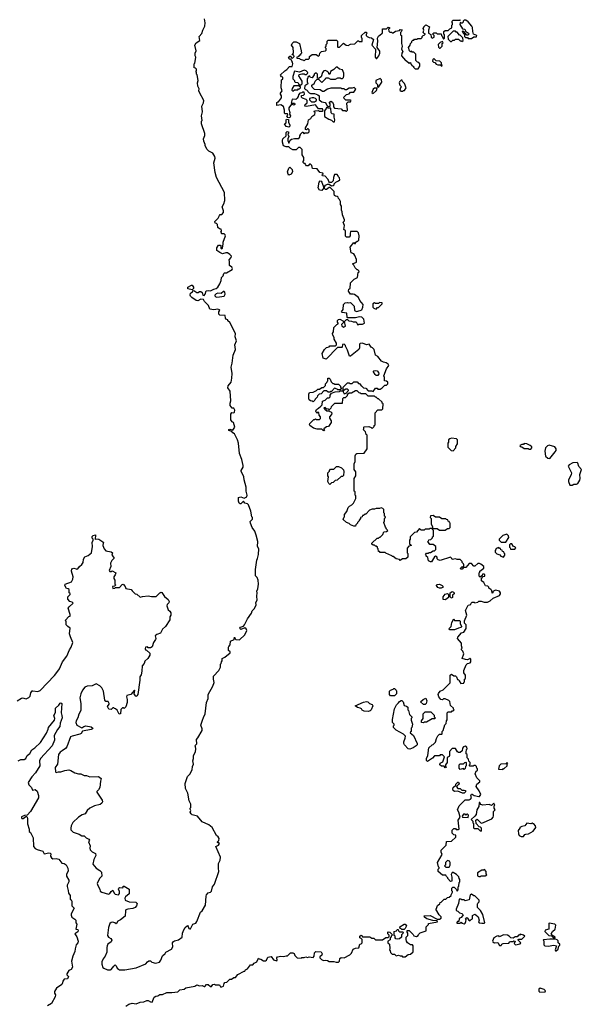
# Model space of a CAD drawing. Extents: x 2348354 to 2479840, y 460476 to 613653.
# Tile 48 of 256: x 2413020 to 2420038, y 492076 to 504374. Entities that reach past the tile are written whole.
import ezdxf

# ---------------------------------------------------------------- set-up
doc = ezdxf.new("R2010")
doc.units = 0

msp = doc.modelspace()

# ---------------------------------------------------------------- linework, layer by layer
at = {"layer": '0CON05XD'}
for points in [[(2415562, 501575), (2415563, 501595), (2415590, 501675), (2415587, 501687), (2415575, 501700), (2415545, 501700), (2415540, 501705), (2415540, 501715), (2415530, 501725), (2415540, 501735), (2415538, 501758), (2415515, 501760), (2415495, 501780), (2415490, 501815), (2415478, 501828), (2415462, 501832), (2415460, 501855), (2415500, 501895), (2415515, 501930), (2415525, 501940), (2415547, 501943), (2415566, 501964), (2415567, 501985), (2415552, 502035), (2415572, 502075), (2415582, 502115), (2415578, 502215), (2415479, 502405), (2415464, 502465), (2415447, 502587), (2415463, 502645), (2415460, 502665), (2415435, 502707), (2415385, 502733), (2415362, 502755), (2415338, 502798), (2415338, 502815), (2415320, 502855), (2415318, 502885), (2415332, 502928), (2415332, 502952), (2415290, 503075), (2415290, 503105), (2415298, 503115), (2415292, 503175), (2415303, 503225), (2415297, 503295), (2415316, 503334), (2415320, 503365), (2415266, 503466), (2415260, 503485), (2415262, 503512), (2415244, 503544), (2415242, 503585), (2415252, 503615), (2415237, 503687), (2415230, 503695), (2415230, 503715), (2415220, 503725), (2415230, 503735), (2415230, 503755), (2415218, 503768), (2415200, 503775), (2415200, 503825), (2415207, 503833), (2415217, 503877), (2415222, 503905), (2415212, 503925), (2415212, 503955), (2415227, 503985), (2415210, 504055), (2415226, 504084), (2415270, 504115), (2415264, 504166), (2415295, 504200), (2415308, 504245), (2415332, 504295), (2415337, 504335), (2415328, 504385)], [(2417207, 501427), (2417195, 501450), (2417162, 501462), (2417150, 501535), (2417195, 501590), (2417205, 501580), (2417215, 501580), (2417220, 501595), (2417235, 501610), (2417245, 501610), (2417258, 501622), (2417262, 501675), (2417252, 501712), (2417235, 501730), (2417155, 501730), (2417148, 501705), (2417150, 501675), (2417135, 501660), (2417105, 501660), (2417092, 501672), (2417090, 501735), (2417072, 501755), (2417080, 501805), (2417060, 501845), (2417077, 501863), (2417080, 501875), (2417052, 501935), (2417050, 501975), (2417040, 501995), (2417040, 502045), (2417028, 502065), (2417028, 502105), (2417015, 502130), (2417002, 502142), (2416998, 502158), (2416987, 502167), (2416968, 502168), (2416955, 502180), (2416948, 502195), (2416948, 502228), (2416898, 502278), (2416885, 502280), (2416855, 502252), (2416843, 502253), (2416828, 502265), (2416828, 502285), (2416843, 502307), (2416865, 502320), (2416885, 502320), (2416915, 502300), (2416938, 502302), (2416948, 502312), (2416950, 502325), (2416970, 502345), (2417005, 502360), (2417020, 502375), (2417018, 502398), (2417002, 502412), (2417000, 502425), (2416985, 502440), (2416955, 502440), (2416942, 502405), (2416937, 502363), (2416915, 502340), (2416892, 502342), (2416882, 502352), (2416875, 502380), (2416835, 502420), (2416802, 502422), (2416800, 502435), (2416810, 502445), (2416808, 502458), (2416770, 502465), (2416735, 502510), (2416680, 502515), (2416670, 502555), (2416655, 502570), (2416642, 502568), (2416625, 502550), (2416605, 502550), (2416590, 502565), (2416588, 502578), (2416575, 502580), (2416562, 502592), (2416560, 502605), (2416570, 502615), (2416570, 502655), (2416550, 502685), (2416550, 502755), (2416525, 502780), (2416502, 502778), (2416475, 502750), (2416435, 502750), (2416405, 502766), (2416385, 502788), (2416348, 502788), (2416315, 502800), (2416302, 502845), (2416303, 502867), (2416310, 502885), (2416350, 502925), (2416350, 502965), (2416363, 502977), (2416380, 502975), (2416377, 502953), (2416370, 502945), (2416383, 502915), (2416372, 502885), (2416372, 502865), (2416385, 502830), (2416399, 502871), (2416415, 502884), (2416455, 502892), (2416508, 502892), (2416520, 502905), (2416520, 502925), (2416530, 502935), (2416530, 502945), (2416552, 502968), (2416558, 502968), (2416575, 502950), (2416585, 502960), (2416625, 502960), (2416638, 502972), (2416638, 502998), (2416625, 503010), (2416615, 503010), (2416605, 503000), (2416592, 503002), (2416590, 503025), (2416620, 503075), (2416630, 503125), (2416659, 503141), (2416670, 503165), (2416708, 503192), (2416710, 503215), (2416700, 503225), (2416702, 503238), (2416755, 503240), (2416765, 503230), (2416805, 503230), (2416810, 503235), (2416805, 503260), (2416752, 503262), (2416715, 503310), (2416605, 503288), (2416584, 503294), (2416588, 503315), (2416610, 503335), (2416610, 503365), (2416598, 503378), (2416553, 503393), (2416540, 503405), (2416542, 503428), (2416565, 503430), (2416580, 503445), (2416575, 503470), (2416555, 503470), (2416545, 503460), (2416522, 503458), (2416503, 503437), (2416500, 503415), (2416488, 503395), (2416471, 503379), (2416425, 503380), (2416413, 503333), (2416452, 503332), (2416460, 503325), (2416458, 503315), (2416445, 503308), (2416415, 503320), (2416382, 503275), (2416382, 503255), (2416397, 503215), (2416390, 503195), (2416402, 503175), (2416398, 503155), (2416385, 503148), (2416372, 503152), (2416360, 503175), (2416370, 503185), (2416368, 503198), (2416335, 503200), (2416330, 503205), (2416330, 503245), (2416315, 503290), (2416285, 503310), (2416232, 503302), (2416232, 503338), (2416245, 503350), (2416255, 503350), (2416292, 503398), (2416292, 503425), (2416280, 503445), (2416280, 503455), (2416298, 503485), (2416288, 503525), (2416290, 503625), (2416308, 503632), (2416310, 503655), (2416292, 503662), (2416282, 503672), (2416280, 503685), (2416334, 503736), (2416359, 503751), (2416392, 503788), (2416425, 503790), (2416432, 503825), (2416430, 503845), (2416420, 503855), (2416418, 503868), (2416405, 503880), (2416392, 503882), (2416380, 503895), (2416395, 503920), (2416408, 503918), (2416412, 503902), (2416425, 503890), (2416450, 503915), (2416445, 503930), (2416420, 503935), (2416437, 503953), (2416440, 503965), (2416436, 504025), (2416417, 504055), (2416423, 504075), (2416445, 504096), (2416475, 504096), (2416518, 504075), (2416538, 503985), (2416540, 503955), (2416530, 503945), (2416528, 503932), (2416515, 503930), (2416498, 503912), (2416482, 503908), (2416482, 503892), (2416515, 503890), (2416525, 503880), (2416565, 503870), (2416575, 503860), (2416595, 503880), (2416628, 503882), (2416640, 503895), (2416640, 503915), (2416675, 503940), (2416725, 503940), (2416755, 503920), (2416767, 503933), (2416772, 503958), (2416792, 503978), (2416840, 503985), (2416850, 503995), (2416850, 504015), (2416842, 504022), (2416840, 504035), (2416848, 504042), (2416850, 504065), (2416860, 504075), (2416860, 504105), (2416875, 504120), (2416978, 504118), (2416990, 504105), (2416990, 504035), (2416995, 504030), (2417018, 504032), (2417065, 504080), (2417098, 504058), (2417125, 504052), (2417155, 504070), (2417207, 504073), (2417245, 504110), (2417255, 504110), (2417265, 504100), (2417298, 504102), (2417300, 504135), (2417290, 504155), (2417290, 504175), (2417335, 504220), (2417348, 504218), (2417360, 504205), (2417350, 504195), (2417350, 504175), (2417360, 504165), (2417385, 504152), (2417417, 504147), (2417440, 504125), (2417418, 504055), (2417467, 504007), (2417462, 503905), (2417475, 503888), (2417482, 503888), (2417508, 503922), (2417522, 503955), (2417522, 503982), (2417488, 504028), (2417497, 504105), (2417492, 504145), (2417502, 504168), (2417545, 504200), (2417552, 504208), (2417555, 504260), (2417605, 504260), (2417625, 504280), (2417640, 504275), (2417640, 504265), (2417630, 504255), (2417632, 504232), (2417645, 504220), (2417665, 504220), (2417675, 504210), (2417685, 504210), (2417715, 504230), (2417765, 504240), (2417775, 504250), (2417798, 504248), (2417788, 504222), (2417780, 504215), (2417780, 504185), (2417790, 504175), (2417790, 504075), (2417800, 504045), (2417792, 504005), (2417808, 503975), (2417793, 503957), (2417790, 503925), (2417840, 503865), (2417855, 503860), (2417885, 503830), (2417898, 503838), (2417908, 503828), (2417910, 503815), (2417925, 503800), (2417940, 503795), (2417942, 503782), (2417962, 503762), (2417998, 503762), (2418018, 503795), (2418020, 503825), (2418008, 503838), (2417992, 503842), (2417970, 503865), (2417970, 503945), (2417945, 503970), (2417925, 503970), (2417915, 503980), (2417902, 503972), (2417890, 503985), (2417880, 504025), (2417900, 504055), (2417902, 504078), (2417918, 504092), (2417920, 504105), (2417932, 504118), (2417945, 504120), (2417955, 504130), (2417985, 504130), (2417995, 504140), (2418035, 504140), (2418048, 504152), (2418050, 504165), (2418062, 504178), (2418075, 504180), (2418088, 504192), (2418088, 504198), (2418072, 504202), (2418060, 504215), (2418068, 504245), (2418060, 504265), (2418070, 504275), (2418070, 504285), (2418095, 504310), (2418140, 504285), (2418130, 504245), (2418130, 504205), (2418158, 504188), (2418160, 504155), (2418172, 504142), (2418200, 504155), (2418200, 504175), (2418182, 504192), (2418182, 504198), (2418195, 504210), (2418225, 504210), (2418238, 504198), (2418288, 504198), (2418290, 504175), (2418298, 504168), (2418315, 504130), (2418330, 504145), (2418330, 504185), (2418320, 504195), (2418320, 504225), (2418335, 504240), (2418375, 504240), (2418395, 504260), (2418418, 504272), (2418420, 504305), (2418430, 504315), (2418430, 504335), (2418420, 504345), (2418422, 504358), (2418435, 504370), (2418525, 504370), (2418530, 504375)], [(2418665, 504140), (2418695, 504160), (2418728, 504162), (2418730, 504175), (2418692, 504192), (2418680, 504225), (2418678, 504275), (2418668, 504295), (2418625, 504347), (2418595, 504368), (2418575, 504370), (2418562, 504358), (2418560, 504345), (2418548, 504332), (2418535, 504330), (2418522, 504338), (2418520, 504315), (2418552, 504262), (2418578, 504258), (2418588, 504248), (2418592, 504232), (2418628, 504208), (2418630, 504195), (2418618, 504182), (2418605, 504180), (2418568, 504228), (2418555, 504230), (2418550, 504225), (2418558, 504218), (2418560, 504205), (2418578, 504188), (2418580, 504165), (2418592, 504152), (2418615, 504150), (2418625, 504140), (2418665, 504140)], [(2418545, 504100), (2418560, 504115), (2418558, 504148), (2418525, 504180), (2418515, 504180), (2418488, 504218), (2418475, 504220), (2418465, 504230), (2418435, 504230), (2418370, 504165), (2418372, 504132), (2418405, 504100), (2418415, 504100), (2418432, 504118), (2418455, 504120), (2418465, 504130), (2418505, 504130), (2418525, 504110), (2418535, 504110), (2418545, 504100)], [(2418275, 504020), (2418300, 504045), (2418300, 504075), (2418310, 504085), (2418305, 504100), (2418275, 504090), (2418250, 504065), (2418252, 504032), (2418265, 504020), (2418275, 504020)], [(2418295, 503790), (2418300, 503805), (2418290, 503815), (2418290, 503835), (2418268, 503858), (2418225, 503860), (2418195, 503890), (2418182, 503878), (2418180, 503855), (2418192, 503842), (2418208, 503838), (2418225, 503820), (2418245, 503810), (2418275, 503810), (2418295, 503790)], [(2417105, 503230), (2417118, 503245), (2417108, 503332), (2417125, 503350), (2417155, 503350), (2417160, 503365), (2417155, 503370), (2417095, 503370), (2417075, 503390), (2417070, 503405), (2417105, 503440), (2417135, 503450), (2417152, 503468), (2417195, 503470), (2417220, 503505), (2417198, 503528), (2417175, 503520), (2417135, 503520), (2417105, 503500), (2417085, 503500), (2417075, 503510), (2417045, 503510), (2417035, 503520), (2416907, 503517), (2416865, 503508), (2416822, 503478), (2416805, 503478), (2416775, 503500), (2416703, 503503), (2416675, 503530), (2416670, 503545), (2416672, 503558), (2416685, 503570), (2416698, 503572), (2416710, 503605), (2416735, 503630), (2416758, 503628), (2416795, 503590), (2416840, 503635), (2416845, 503650), (2416875, 503650), (2416905, 503630), (2416965, 503630), (2416995, 503650), (2417025, 503650), (2417035, 503640), (2417055, 503640), (2417067, 503653), (2417072, 503675), (2417072, 503705), (2417055, 503750), (2417018, 503758), (2416985, 503780), (2416975, 503780), (2416945, 503752), (2416902, 503728), (2416900, 503705), (2416885, 503690), (2416880, 503715), (2416868, 503728), (2416855, 503730), (2416845, 503740), (2416820, 503735), (2416802, 503715), (2416788, 503662), (2416755, 503640), (2416740, 503645), (2416740, 503695), (2416725, 503710), (2416700, 503695), (2416700, 503685), (2416675, 503650), (2416652, 503652), (2416645, 503670), (2416635, 503670), (2416622, 503658), (2416620, 503645), (2416610, 503635), (2416610, 503595), (2416618, 503588), (2416620, 503575), (2416582, 503548), (2416580, 503515), (2416592, 503502), (2416605, 503500), (2416635, 503460), (2416655, 503452), (2416705, 503452), (2416746, 503436), (2416762, 503422), (2416762, 503372), (2416795, 503350), (2416835, 503340), (2416850, 503325), (2416852, 503312), (2416875, 503290), (2416900, 503295), (2416900, 503325), (2416890, 503335), (2416890, 503345), (2416907, 503357), (2416928, 503345), (2416940, 503315), (2416940, 503285), (2416955, 503270), (2417035, 503260), (2417055, 503240), (2417085, 503240), (2417095, 503230), (2417105, 503230)], [(2416535, 503560), (2416550, 503575), (2416550, 503605), (2416510, 503675), (2416512, 503688), (2416545, 503700), (2416575, 503700), (2416585, 503690), (2416605, 503690), (2416618, 503702), (2416620, 503715), (2416600, 503735), (2416575, 503742), (2416515, 503718), (2416455, 503730), (2416433, 503665), (2416432, 503635), (2416452, 503615), (2416453, 503603), (2416462, 503592), (2416495, 503590), (2416512, 503562), (2416535, 503560)], [(2417505, 503530), (2417544, 503595), (2417541, 503625), (2417525, 503639), (2417470, 503615), (2417470, 503585), (2417490, 503565), (2417490, 503535), (2417505, 503530)], [(2416435, 503480), (2416455, 503498), (2416495, 503500), (2416505, 503510), (2416518, 503512), (2416530, 503525), (2416528, 503538), (2416515, 503540), (2416505, 503550), (2416445, 503550), (2416423, 503513), (2416422, 503495), (2416435, 503480)], [(2417435, 503452), (2417479, 503491), (2417488, 503518), (2417455, 503517), (2417438, 503505), (2417420, 503465), (2417435, 503452)], [(2417805, 503480), (2417815, 503490), (2417828, 503492), (2417850, 503525), (2417828, 503578), (2417802, 503602), (2417798, 503618), (2417785, 503620), (2417765, 503600), (2417760, 503585), (2417770, 503555), (2417790, 503535), (2417780, 503525), (2417770, 503495), (2417785, 503480), (2417805, 503480)], [(2416705, 503350), (2416730, 503365), (2416728, 503378), (2416715, 503390), (2416695, 503400), (2416675, 503400), (2416642, 503388), (2416642, 503372), (2416665, 503350), (2416705, 503350)], [(2416955, 503100), (2416958, 503125), (2416948, 503155), (2416950, 503195), (2416925, 503200), (2416913, 503213), (2416908, 503268), (2416875, 503270), (2416865, 503280), (2416852, 503278), (2416850, 503265), (2416830, 503235), (2416830, 503165), (2416882, 503132), (2416918, 503118), (2416935, 503100), (2416955, 503100)], [(2416385, 503032), (2416350, 503040), (2416330, 503075), (2416350, 503085), (2416350, 503125), (2416355, 503130), (2416377, 503127), (2416380, 503095), (2416397, 503055), (2416396, 503044), (2416385, 503032)], [(2416385, 502432), (2416374, 502444), (2416368, 502475), (2416382, 502518), (2416395, 502532), (2416424, 502504), (2416430, 502475), (2416414, 502446), (2416385, 502432)], [(2416795, 502239), (2416765, 502243), (2416750, 502275), (2416763, 502347), (2416775, 502360), (2416788, 502358), (2416797, 502347), (2416820, 502275), (2416795, 502239)], [(2414363, 495847), (2414345, 495790), (2414325, 495770), (2414315, 495780), (2414305, 495780), (2414282, 495758), (2414278, 495705), (2414265, 495700), (2414238, 495748), (2414218, 495768), (2414205, 495770), (2414195, 495780), (2414182, 495778), (2414165, 495760), (2414132, 495762), (2414118, 495795), (2414138, 495825), (2414138, 495835), (2414125, 495858), (2414095, 495860), (2414083, 495873), (2414066, 495986), (2414045, 496030), (2414023, 496053), (2413975, 496080), (2413925, 496052), (2413865, 496050), (2413835, 496037), (2413805, 495998), (2413784, 495955), (2413773, 495905), (2413783, 495835), (2413783, 495745), (2413760, 495700), (2413747, 495653), (2413724, 495615), (2413721, 495595), (2413734, 495564), (2413795, 495527), (2413823, 495547), (2413845, 495553), (2413915, 495540), (2413932, 495525), (2413928, 495515), (2413915, 495509), (2413805, 495488), (2413790, 495460), (2413772, 495448), (2413674, 495426), (2413654, 495416), (2413609, 495291), (2413591, 495269), (2413552, 495242), (2413525, 495227), (2413506, 495194), (2413492, 495075), (2413462, 495035), (2413468, 494978), (2413475, 494970), (2413505, 494980), (2413535, 494978), (2413584, 494996), (2413635, 495003), (2413657, 494997), (2413710, 494965), (2413755, 494953), (2413785, 494953), (2413825, 494933), (2413855, 494932), (2413897, 494917), (2414005, 494922), (2414040, 494895), (2414028, 494862), (2414020, 494785), (2414003, 494755), (2413982, 494735), (2413982, 494725), (2414052, 494625), (2414054, 494605), (2414045, 494587), (2414027, 494573), (2413955, 494553), (2413896, 494524), (2413864, 494496), (2413838, 494455), (2413799, 494441), (2413755, 494412), (2413682, 494345), (2413663, 494307), (2413660, 494275), (2413660, 494255), (2413690, 494225), (2413765, 494199), (2413795, 494180), (2413825, 494182), (2413852, 494155), (2413885, 494140), (2413891, 494125), (2413880, 494105), (2413901, 494055), (2413896, 494025), (2413901, 494005), (2413925, 493979), (2413968, 493958), (2413971, 493935), (2413948, 493885), (2413934, 493825), (2413974, 493775), (2414023, 493745), (2414042, 493725), (2414047, 493675), (2414018, 493645), (2413990, 493585), (2413995, 493560), (2414022, 493515), (2414025, 493490), (2414045, 493478), (2414129, 493451), (2414145, 493458), (2414162, 493485), (2414185, 493500), (2414200, 493465), (2414215, 493450), (2414255, 493442), (2414269, 493461), (2414266, 493485), (2414254, 493514), (2414258, 493525), (2414267, 493533), (2414305, 493530), (2414312, 493535), (2414315, 493550), (2414325, 493552), (2414390, 493515), (2414390, 493455), (2414342, 493418), (2414333, 493403), (2414337, 493377), (2414390, 493355), (2414472, 493352), (2414488, 493335), (2414480, 493305), (2414464, 493286), (2414435, 493271), (2414370, 493265), (2414348, 493255), (2414342, 493245), (2414340, 493175), (2414281, 493129), (2414247, 493113), (2414230, 493085), (2414225, 493082), (2414210, 493095), (2414185, 493103), (2414162, 493098), (2414147, 493085), (2414130, 493035), (2414117, 492935), (2414128, 492915), (2414159, 492899), (2414171, 492875), (2414162, 492858), (2414122, 492825), (2414112, 492805), (2414107, 492785), (2414110, 492725), (2414088, 492675), (2414062, 492645), (2414048, 492605), (2414048, 492575), (2414060, 492535), (2414070, 492525), (2414118, 492508), (2414155, 492508), (2414165, 492512), (2414195, 492552), (2414215, 492568), (2414226, 492556), (2414236, 492526), (2414253, 492513), (2414267, 492507), (2414335, 492508), (2414475, 492530), (2414595, 492582), (2414615, 492608), (2414635, 492620), (2414655, 492620), (2414673, 492603), (2414715, 492589), (2414765, 492603), (2414784, 492626), (2414805, 492682), (2414839, 492711), (2414845, 492728), (2414917, 492765), (2414933, 492795), (2414931, 492845), (2414940, 492860), (2414955, 492869), (2415005, 492880), (2415052, 492915), (2415056, 492965), (2415069, 493005), (2415086, 493034), (2415115, 493060), (2415127, 493047), (2415134, 493024), (2415145, 493018), (2415155, 493020), (2415184, 493076), (2415219, 493091), (2415235, 493110), (2415278, 493225), (2415298, 493242), (2415342, 493315), (2415348, 493425), (2415353, 493445), (2415373, 493467), (2415404, 493476), (2415418, 493488), (2415430, 493545), (2415454, 493576), (2415510, 493735), (2415503, 493775), (2415506, 493834), (2415526, 493875), (2415529, 493915), (2415470, 494045), (2415506, 494064), (2415518, 494085), (2415505, 494100), (2415497, 494093), (2415490, 494095), (2415490, 494105), (2415507, 494123), (2415512, 494145), (2415499, 494169), (2415480, 494185), (2415426, 494286), (2415385, 494318), (2415300, 494355), (2415240, 494425), (2415175, 494443), (2415162, 494455), (2415152, 494475), (2415158, 494495), (2415150, 494515), (2415150, 494525), (2415160, 494535), (2415160, 494575), (2415138, 494618), (2415123, 494715), (2415093, 494773), (2415088, 494835), (2415118, 494922), (2415145, 494952), (2415176, 495005), (2415180, 495045), (2415193, 495075), (2415183, 495115), (2415192, 495145), (2415190, 495185), (2415215, 495230), (2415222, 495265), (2415217, 495297), (2415210, 495305), (2415232, 495328), (2415228, 495385), (2415248, 495405), (2415298, 495495), (2415298, 495515), (2415283, 495563), (2415306, 495624), (2415315, 495660), (2415336, 495704), (2415353, 495845), (2415377, 495895), (2415373, 495945), (2415435, 496050), (2415452, 496095), (2415440, 496135), (2415440, 496175), (2415508, 496245), (2415530, 496285), (2415530, 496325), (2415538, 496332), (2415540, 496355), (2415550, 496365), (2415550, 496395), (2415585, 496412), (2415650, 496465), (2415648, 496478), (2415630, 496495), (2415630, 496535), (2415633, 496547), (2415650, 496565), (2415655, 496610), (2415698, 496632), (2415705, 496660), (2415712, 496642), (2415722, 496632), (2415765, 496630), (2415835, 496690), (2415860, 496745), (2415850, 496765), (2415833, 496777), (2415785, 496759), (2415774, 496764), (2415770, 496775), (2415778, 496785), (2415815, 496800), (2415830, 496815), (2415865, 496890), (2415917, 496963), (2415925, 496990), (2415955, 497020), (2415976, 497064), (2415972, 497095), (2415987, 497125), (2415982, 497175), (2415988, 497215), (2415982, 497235), (2415996, 497264), (2416002, 497325), (2416000, 497375), (2415987, 497407), (2415968, 497428), (2415968, 497505), (2415982, 497625), (2415992, 497645), (2416002, 497695), (2416007, 497765), (2415993, 497795), (2415996, 497856), (2415973, 497935), (2415957, 497985), (2415925, 498032), (2415902, 498085), (2415900, 498105), (2415930, 498135), (2415930, 498155), (2415920, 498165), (2415908, 498235), (2415878, 498315), (2415865, 498328), (2415834, 498334), (2415815, 498360), (2415785, 498328), (2415775, 498328), (2415762, 498335), (2415752, 498362), (2415753, 498407), (2415785, 498414), (2415825, 498398), (2415858, 498415), (2415862, 498435), (2415848, 498485), (2415848, 498535), (2415823, 498625), (2415820, 498665), (2415788, 498735), (2415788, 498745), (2415812, 498785), (2415812, 498805), (2415795, 498880), (2415767, 498955), (2415756, 499086), (2415743, 499125), (2415705, 499200), (2415685, 499212), (2415672, 499232), (2415645, 499237), (2415633, 499245), (2415633, 499255), (2415645, 499261), (2415685, 499248), (2415707, 499285), (2415690, 499345), (2415675, 499350), (2415660, 499375), (2415660, 499445), (2415672, 499468), (2415695, 499462), (2415705, 499472), (2415709, 499499), (2415695, 499520), (2415675, 499520), (2415652, 499555), (2415650, 499585), (2415658, 499615), (2415652, 499735), (2415620, 499775), (2415625, 499800), (2415662, 499845), (2415672, 499895), (2415677, 499955), (2415663, 500035), (2415677, 500085), (2415688, 500185), (2415718, 500255), (2415708, 500315), (2415729, 500365), (2415714, 500415), (2415717, 500455), (2415645, 500590), (2415622, 500612), (2415620, 500625), (2415605, 500630), (2415590, 500645), (2415588, 500678), (2415522, 500682), (2415510, 500695), (2415510, 500725), (2415520, 500745), (2415515, 500750), (2415495, 500758), (2415445, 500750), (2415395, 500760), (2415378, 500805), (2415330, 500855), (2415315, 500880), (2415285, 500882), (2415245, 500862), (2415225, 500868), (2415170, 500905), (2415153, 500923), (2415150, 500935), (2415155, 500960), (2415180, 500975), (2415182, 500988), (2415195, 500990), (2415235, 500968), (2415252, 500968), (2415265, 500980), (2415285, 500980), (2415298, 500968), (2415310, 500935), (2415325, 500930), (2415338, 500945), (2415352, 500988), (2415375, 500992), (2415405, 500988), (2415445, 501010), (2415475, 501018), (2415496, 501034), (2415522, 501075), (2415537, 501115), (2415540, 501155), (2415562, 501175), (2415570, 501205), (2415578, 501212), (2415605, 501212), (2415677, 501253), (2415680, 501265), (2415672, 501285), (2415643, 501303), (2415640, 501315), (2415642, 501355), (2415638, 501375), (2415662, 501405), (2415665, 501420), (2415645, 501442), (2415615, 501462), (2415595, 501462), (2415555, 501450), (2415520, 501465), (2415483, 501493), (2415484, 501525), (2415505, 501557), (2415525, 501560), (2415532, 501552), (2415535, 501520), (2415545, 501512), (2415555, 501520), (2415562, 501575)], [(2418128, 497712), (2418135, 497720), (2418155, 497720), (2418185, 497740), (2418205, 497740), (2418220, 497755), (2418220, 497795), (2418185, 497820), (2418145, 497820), (2418120, 497855), (2418128, 497862), (2418132, 497878), (2418158, 497882), (2418178, 497902), (2418180, 497915), (2418190, 497925), (2418190, 497995), (2418180, 498005), (2418180, 498020), (2418235, 498020), (2418265, 498000), (2418335, 498000), (2418365, 498020), (2418385, 498020), (2418398, 498032), (2418400, 498085), (2418392, 498092), (2418388, 498108), (2418372, 498112), (2418368, 498128), (2418355, 498130), (2418345, 498140), (2418295, 498140), (2418265, 498160), (2418215, 498160), (2418185, 498180), (2418152, 498178), (2418150, 498155), (2418160, 498145), (2418160, 498075), (2418180, 498045), (2418180, 498020), (2418145, 498020), (2418135, 498010), (2418085, 498010), (2418075, 498000), (2418035, 498000), (2418015, 498020), (2417978, 497972), (2417952, 497968), (2417900, 497915), (2417900, 497885), (2417890, 497875), (2417890, 497825), (2417908, 497818), (2417910, 497805), (2417882, 497798), (2417860, 497775), (2417860, 497715), (2417870, 497705), (2417868, 497662), (2417845, 497640), (2417805, 497640), (2417775, 497620), (2417765, 497630), (2417725, 497640), (2417685, 497670), (2417675, 497670), (2417668, 497678), (2417595, 497710), (2417585, 497720), (2417525, 497720), (2417515, 497730), (2417502, 497732), (2417500, 497765), (2417490, 497775), (2417490, 497785), (2417475, 497800), (2417465, 497800), (2417455, 497810), (2417435, 497810), (2417420, 497825), (2417420, 497835), (2417485, 497900), (2417505, 497900), (2417515, 497910), (2417525, 497910), (2417558, 497942), (2417572, 497978), (2417605, 497980), (2417620, 497995), (2417602, 498012), (2417600, 498025), (2417590, 498035), (2417572, 498095), (2417580, 498115), (2417580, 498145), (2417588, 498152), (2417590, 498165), (2417580, 498175), (2417580, 498205), (2417570, 498215), (2417570, 498255), (2417558, 498268), (2417535, 498278), (2417515, 498270), (2417475, 498270), (2417455, 498260), (2417425, 498260), (2417392, 498248), (2417345, 498200), (2417335, 498200), (2417315, 498180), (2417305, 498180), (2417300, 498165), (2417280, 498155), (2417280, 498145), (2417260, 498125), (2417260, 498115), (2417240, 498095), (2417240, 498085), (2417220, 498065), (2417215, 498050), (2417195, 498050), (2417153, 498063), (2417135, 498080), (2417102, 498092), (2417062, 498132), (2417068, 498142), (2417070, 498155), (2417080, 498165), (2417080, 498195), (2417107, 498233), (2417125, 498280), (2417141, 498299), (2417170, 498315), (2417190, 498335), (2417220, 498395), (2417220, 498425), (2417210, 498435), (2417210, 498475), (2417200, 498485), (2417200, 498645), (2417220, 498675), (2417220, 498725), (2417200, 498755), (2417200, 498825), (2417210, 498855), (2417213, 498927), (2417222, 498948), (2417233, 498957), (2417325, 498960), (2417360, 499015), (2417360, 499185), (2417350, 499195), (2417340, 499225), (2417310, 499255), (2417320, 499265), (2417320, 499285), (2417325, 499290), (2417382, 499292), (2417412, 499282), (2417425, 499270), (2417450, 499295), (2417450, 499305), (2417460, 499315), (2417460, 499465), (2417495, 499500), (2417545, 499500), (2417558, 499512), (2417560, 499575), (2417550, 499585), (2417550, 499595), (2417505, 499640), (2417495, 499640), (2417475, 499660), (2417465, 499660), (2417455, 499670), (2417373, 499673), (2417345, 499700), (2417285, 499700), (2417275, 499710), (2417262, 499712), (2417235, 499740), (2417215, 499740), (2417165, 499708), (2417135, 499710), (2417112, 499688), (2417110, 499675), (2417085, 499650), (2417065, 499650), (2417052, 499638), (2417048, 499582), (2416955, 499580), (2416912, 499538), (2416908, 499522), (2416885, 499500), (2416875, 499510), (2416852, 499512), (2416835, 499530), (2416822, 499528), (2416835, 499500), (2416845, 499500), (2416855, 499490), (2416885, 499490), (2416895, 499480), (2416908, 499478), (2416920, 499465), (2416918, 499442), (2416890, 499415), (2416890, 499395), (2416912, 499365), (2416912, 499345), (2416878, 499292), (2416855, 499290), (2416820, 499265), (2416820, 499255), (2416830, 499245), (2416825, 499240), (2416812, 499242), (2416795, 499260), (2416738, 499258), (2416693, 499273), (2416644, 499304), (2416640, 499315), (2416645, 499330), (2416695, 499380), (2416705, 499380), (2416715, 499390), (2416725, 499380), (2416765, 499380), (2416778, 499392), (2416780, 499415), (2416760, 499435), (2416758, 499468), (2416745, 499470), (2416735, 499460), (2416723, 499473), (2416722, 499485), (2416730, 499505), (2416755, 499520), (2416782, 499548), (2416800, 499565), (2416802, 499608), (2416838, 499622), (2416865, 499650), (2416888, 499652), (2416900, 499665), (2416900, 499685), (2416915, 499710), (2416962, 499728), (2417015, 499730), (2417025, 499740), (2417060, 499740), (2417060, 499725), (2417075, 499700), (2417108, 499712), (2417112, 499728), (2417128, 499742), (2417128, 499748), (2417115, 499760), (2417095, 499760), (2417060, 499740), (2417060, 499785), (2417115, 499840), (2417135, 499840), (2417145, 499830), (2417175, 499830), (2417195, 499850), (2417235, 499850), (2417252, 499832), (2417265, 499830), (2417280, 499815), (2417285, 499800), (2417297, 499797), (2417318, 499778), (2417345, 499770), (2417375, 499740), (2417415, 499738), (2417435, 499730), (2417465, 499770), (2417485, 499770), (2417495, 499760), (2417525, 499760), (2417550, 499775), (2417582, 499808), (2417605, 499810), (2417620, 499825), (2417618, 499848), (2417605, 499860), (2417580, 499865), (2417580, 499905), (2417572, 499925), (2417603, 500015), (2417632, 500055), (2417623, 500073), (2417598, 500088), (2417565, 500097), (2417541, 500111), (2417496, 500166), (2417464, 500184), (2417450, 500255), (2417430, 500275), (2417410, 500285), (2417385, 500320), (2417355, 500312), (2417302, 500332), (2417275, 500330), (2417268, 500322), (2417268, 500275), (2417258, 500255), (2417155, 500170), (2417142, 500172), (2417117, 500247), (2417090, 500295), (2417090, 500305), (2417075, 500320), (2417052, 500318), (2417050, 500285), (2417045, 500280), (2416992, 500278), (2416848, 500132), (2416810, 500145), (2416800, 500205), (2416828, 500255), (2416852, 500278), (2416885, 500290), (2416895, 500300), (2416965, 500300), (2416980, 500315), (2416980, 500335), (2416950, 500385), (2416950, 500405), (2416933, 500433), (2416928, 500455), (2416940, 500475), (2416945, 500530), (2416982, 500568), (2417000, 500575), (2417000, 500585), (2416990, 500595), (2416990, 500615), (2417002, 500628), (2417022, 500632), (2417068, 500608), (2417068, 500592), (2417040, 500565), (2417045, 500550), (2417065, 500532), (2417090, 500545), (2417080, 500605), (2417105, 500630), (2417118, 500628), (2417133, 500613), (2417165, 500610), (2417185, 500600), (2417225, 500600), (2417245, 500560), (2417255, 500570), (2417305, 500572), (2417330, 500585), (2417322, 500632), (2417295, 500660), (2417265, 500662), (2417215, 500652), (2417115, 500650), (2417110, 500655), (2417108, 500708), (2417048, 500718), (2417042, 500725), (2417062, 500755), (2417068, 500815), (2417085, 500837), (2417115, 500842), (2417125, 500838), (2417155, 500840), (2417198, 500795), (2417202, 500742), (2417228, 500728), (2417275, 500740), (2417295, 500752), (2417308, 500785), (2417310, 500815), (2417270, 500865), (2417252, 500905), (2417205, 500940), (2417188, 500948), (2417155, 500948), (2417128, 500985), (2417132, 501008), (2417150, 501015), (2417153, 501087), (2417200, 501135), (2417240, 501155), (2417250, 501215), (2417260, 501225), (2417258, 501238), (2417245, 501250), (2417235, 501250), (2417210, 501275), (2417197, 501307), (2417180, 501325), (2417230, 501345), (2417227, 501377), (2417207, 501427)], [(2415175, 501000), (2415123, 501013), (2415120, 501035), (2415165, 501060), (2415175, 501060), (2415190, 501035), (2415190, 501015), (2415175, 501000)], [(2415475, 500910), (2415515, 500912), (2415575, 500920), (2415586, 500945), (2415585, 500970), (2415575, 500980), (2415565, 500980), (2415537, 500953), (2415495, 500957), (2415475, 500950), (2415460, 500935), (2415460, 500925), (2415475, 500910)], [(2417475, 500760), (2417492, 500778), (2417505, 500780), (2417550, 500825), (2417548, 500838), (2417515, 500840), (2417505, 500830), (2417465, 500830), (2417455, 500838), (2417434, 500826), (2417432, 500782), (2417445, 500770), (2417475, 500760)], [(2417475, 499930), (2417462, 499942), (2417442, 499975), (2417440, 499985), (2417445, 499990), (2417465, 499992), (2417485, 499987), (2417505, 499968), (2417509, 499951), (2417495, 499932), (2417475, 499930)], [(2416685, 499600), (2416675, 499610), (2416653, 499613), (2416638, 499628), (2416632, 499645), (2416632, 499695), (2416642, 499718), (2416687, 499723), (2416727, 499743), (2416745, 499760), (2416765, 499760), (2416795, 499780), (2416818, 499782), (2416840, 499805), (2416840, 499825), (2416858, 499842), (2416860, 499855), (2416870, 499865), (2416872, 499898), (2416888, 499898), (2416900, 499885), (2416912, 499852), (2416932, 499832), (2416945, 499830), (2416955, 499820), (2417005, 499820), (2417030, 499795), (2417030, 499785), (2417040, 499775), (2417025, 499750), (2416995, 499750), (2416985, 499760), (2416955, 499770), (2416918, 499732), (2416905, 499730), (2416895, 499720), (2416875, 499720), (2416855, 499740), (2416822, 499738), (2416785, 499700), (2416763, 499697), (2416740, 499675), (2416735, 499660), (2416710, 499635), (2416708, 499622), (2416685, 499600)], [(2418435, 498990), (2418470, 499025), (2418470, 499045), (2418490, 499075), (2418490, 499125), (2418477, 499137), (2418415, 499148), (2418395, 499140), (2418380, 499125), (2418378, 499098), (2418370, 499085), (2418370, 499035), (2418412, 498992), (2418435, 498990)], [(2419405, 499010), (2419420, 499025), (2419418, 499038), (2419400, 499055), (2419355, 499078), (2419325, 499080), (2419315, 499070), (2419295, 499070), (2419270, 499055), (2419272, 499042), (2419295, 499040), (2419325, 499020), (2419375, 499020), (2419385, 499010), (2419405, 499010)], [(2419645, 498892), (2419712, 498975), (2419722, 498995), (2419722, 499015), (2419707, 499037), (2419635, 499058), (2419615, 499050), (2419588, 499025), (2419581, 498985), (2419592, 498922), (2419619, 498899), (2419645, 498892)], [(2419895, 498560), (2419925, 498562), (2419945, 498572), (2419976, 498574), (2419995, 498583), (2420018, 498622), (2420023, 498643), (2420018, 498695), (2420038, 498755), (2420005, 498793), (2419994, 498834), (2419985, 498843), (2419932, 498838), (2419884, 498816), (2419874, 498796), (2419913, 498715), (2419910, 498690), (2419878, 498625), (2419878, 498605), (2419895, 498560)], [(2416895, 498570), (2416882, 498582), (2416872, 498605), (2416880, 498665), (2416870, 498675), (2416870, 498715), (2416890, 498735), (2416890, 498745), (2416905, 498760), (2416945, 498760), (2416978, 498792), (2417002, 498792), (2417040, 498775), (2417065, 498750), (2417072, 498732), (2417068, 498682), (2417055, 498670), (2417035, 498670), (2416988, 498622), (2416962, 498618), (2416938, 498592), (2416915, 498590), (2416895, 498570)], [(2412990, 495865), (2413041, 495899), (2413055, 495902), (2413103, 495893), (2413135, 495910), (2413150, 495925), (2413159, 495965), (2413175, 495990), (2413185, 495993), (2413246, 495984), (2413274, 495996), (2413456, 496184), (2413498, 496235), (2413517, 496265), (2413556, 496355), (2413611, 496425), (2413641, 496505), (2413664, 496536), (2413683, 496597), (2413654, 496665), (2413643, 496705), (2413650, 496775), (2413623, 496793), (2413602, 496815), (2413602, 496855), (2413592, 496875), (2413635, 496920), (2413650, 496925), (2413652, 496945), (2413627, 497025), (2413638, 497042), (2413690, 497085), (2413675, 497098), (2413646, 497106), (2413623, 497135), (2413623, 497165), (2413650, 497195), (2413650, 497205), (2413640, 497215), (2413640, 497255), (2413627, 497267), (2413605, 497270), (2413583, 497307), (2413590, 497325), (2413666, 497354), (2413682, 497385), (2413687, 497415), (2413667, 497485), (2413672, 497515), (2413695, 497523), (2413727, 497517), (2413735, 497510), (2413746, 497514), (2413767, 497545), (2413795, 497568), (2413813, 497595), (2413819, 497635), (2413834, 497666), (2413875, 497680), (2413917, 497715), (2413930, 497795), (2413927, 497845), (2413940, 497875), (2413940, 497885), (2413925, 497900), (2413925, 497920), (2413938, 497932), (2413968, 497938), (2413962, 497882), (2413972, 497888), (2414010, 497885), (2414070, 497845), (2414063, 497837), (2414058, 497805), (2414074, 497764), (2414095, 497742), (2414165, 497727), (2414178, 497715), (2414170, 497685), (2414198, 497655), (2414198, 497645), (2414172, 497618), (2414154, 497586), (2414160, 497545), (2414140, 497495), (2414145, 497480), (2414167, 497483), (2414175, 497490), (2414222, 497465), (2414215, 497442), (2414198, 497415), (2414198, 497395), (2414208, 497375), (2414210, 497325), (2414220, 497315), (2414205, 497300), (2414180, 497295), (2414185, 497270), (2414207, 497273), (2414215, 497280), (2414267, 497283), (2414301, 497319), (2414315, 497322), (2414338, 497295), (2414345, 497270), (2414415, 497258), (2414425, 497240), (2414463, 497203), (2414485, 497200), (2414525, 497160), (2414555, 497170), (2414625, 497178), (2414665, 497168), (2414725, 497170), (2414770, 497215), (2414785, 497222), (2414795, 497220), (2414831, 497171), (2414875, 497130), (2414887, 497107), (2414885, 497090), (2414861, 497069), (2414858, 497055), (2414874, 497004), (2414898, 496985), (2414908, 496965), (2414908, 496935), (2414898, 496915), (2414895, 496880), (2414842, 496795), (2414805, 496760), (2414779, 496711), (2414734, 496696), (2414713, 496677), (2414720, 496645), (2414717, 496633), (2414693, 496595), (2414675, 496540), (2414655, 496528), (2414625, 496530), (2414615, 496540), (2414590, 496535), (2414588, 496515), (2414592, 496505), (2414605, 496500), (2414645, 496460), (2414648, 496435), (2414622, 496395), (2414585, 496360), (2414577, 496333), (2414552, 496305), (2414548, 496235), (2414537, 496193), (2414522, 496165), (2414522, 496125), (2414498, 495945), (2414485, 495928), (2414475, 495922), (2414467, 495927), (2414452, 495955), (2414460, 495995), (2414455, 496000), (2414410, 495945), (2414357, 495933), (2414354, 495916), (2414363, 495885), (2414363, 495847)], [(2419095, 497850), (2419130, 497905), (2419128, 497928), (2419105, 497950), (2419055, 497930), (2419010, 497885), (2419012, 497872), (2419035, 497850), (2419095, 497850)], [(2419065, 497660), (2419080, 497685), (2419080, 497705), (2419072, 497712), (2419068, 497728), (2419052, 497732), (2419048, 497748), (2419032, 497752), (2419028, 497768), (2419015, 497770), (2419005, 497780), (2418972, 497768), (2418970, 497755), (2418960, 497745), (2418962, 497722), (2418982, 497702), (2419018, 497688), (2419032, 497672), (2419065, 497660)], [(2419205, 497760), (2419218, 497778), (2419205, 497790), (2419192, 497792), (2419168, 497828), (2419152, 497828), (2419140, 497815), (2419140, 497785), (2419148, 497778), (2419152, 497762), (2419205, 497760)], [(2415865, 492520), (2415905, 492570), (2415935, 492570), (2415951, 492589), (2415983, 492607), (2416005, 492650), (2416012, 492642), (2416035, 492640), (2416065, 492618), (2416093, 492617), (2416104, 492626), (2416120, 492665), (2416162, 492672), (2416192, 492632), (2416232, 492618), (2416238, 492625), (2416232, 492655), (2416242, 492668), (2416285, 492678), (2416315, 492672), (2416348, 492682), (2416365, 492680), (2416405, 492718), (2416435, 492718), (2416450, 492710), (2416460, 492685), (2416488, 492658), (2416535, 492652), (2416545, 492660), (2416575, 492660), (2416595, 492668), (2416615, 492662), (2416635, 492670), (2416685, 492660), (2416700, 492675), (2416703, 492717), (2416720, 492735), (2416785, 492730), (2416800, 492705), (2416795, 492690), (2416772, 492668), (2416770, 492655), (2416790, 492635), (2416815, 492622), (2416845, 492628), (2416865, 492622), (2416885, 492610), (2416945, 492612), (2416975, 492600), (2417005, 492602), (2417018, 492615), (2417022, 492648), (2417035, 492660), (2417075, 492658), (2417147, 492693), (2417167, 492713), (2417187, 492763), (2417215, 492778), (2417258, 492782), (2417270, 492825), (2417288, 492832), (2417298, 492845), (2417300, 492885), (2417288, 492898), (2417270, 492905), (2417270, 492925), (2417285, 492938), (2417296, 492936), (2417305, 492920), (2417395, 492920), (2417422, 492902), (2417445, 492900), (2417465, 492880), (2417555, 492880), (2417595, 492910), (2417625, 492910), (2417638, 492922), (2417638, 492938), (2417620, 492955), (2417620, 492975), (2417625, 492980), (2417647, 492977), (2417680, 492945), (2417662, 492928), (2417660, 492915), (2417650, 492905), (2417648, 492882), (2417620, 492865), (2417620, 492845), (2417640, 492825), (2417647, 492773), (2417642, 492755), (2417650, 492745), (2417652, 492722), (2417673, 492703), (2417705, 492700), (2417723, 492683), (2417755, 492690), (2417775, 492680), (2417795, 492680), (2417805, 492670), (2417835, 492670), (2417875, 492698), (2417905, 492700), (2417937, 492733), (2417938, 492805), (2417928, 492818), (2417905, 492820), (2417865, 492842), (2417853, 492863), (2417848, 492885), (2417850, 492915), (2417870, 492935), (2417870, 492965), (2417860, 492975), (2417862, 492998), (2417887, 492997), (2417938, 492948), (2417945, 492930), (2417977, 492923), (2418000, 492935), (2418003, 492947), (2418022, 492968), (2418100, 492995), (2418100, 493045), (2418128, 493072), (2418130, 493085), (2418240, 493105), (2418235, 493120), (2418184, 493124), (2418108, 493145), (2418078, 493165), (2418075, 493180), (2418150, 493185), (2418235, 493138), (2418265, 493138), (2418287, 493153), (2418287, 493167), (2418260, 493195), (2418220, 493265), (2418228, 493272), (2418242, 493308), (2418268, 493332), (2418272, 493348), (2418288, 493352), (2418325, 493390), (2418345, 493390), (2418365, 493410), (2418388, 493412), (2418410, 493435), (2418410, 493445), (2418430, 493475), (2418430, 493485), (2418420, 493495), (2418420, 493525), (2418432, 493538), (2418448, 493538), (2418478, 493508), (2418485, 493490), (2418500, 493505), (2418500, 493545), (2418507, 493553), (2418513, 493597), (2418520, 493605), (2418520, 493635), (2418510, 493645), (2418508, 493668), (2418480, 493695), (2418435, 493720), (2418425, 493720), (2418412, 493695), (2418420, 493665), (2418420, 493615), (2418405, 493610), (2418370, 493645), (2418370, 493655), (2418352, 493672), (2418345, 493690), (2418305, 493690), (2418250, 493735), (2418250, 493765), (2418260, 493775), (2418260, 493785), (2418253, 493793), (2418242, 493845), (2418298, 493945), (2418288, 493975), (2418288, 494002), (2418350, 494065), (2418355, 494110), (2418417, 494113), (2418468, 494162), (2418468, 494188), (2418443, 494193), (2418422, 494215), (2418425, 494250), (2418445, 494270), (2418465, 494270), (2418475, 494260), (2418505, 494260), (2418510, 494265), (2418498, 494375), (2418522, 494415), (2418506, 494476), (2418492, 494505), (2418510, 494555), (2418585, 494630), (2418635, 494630), (2418653, 494637), (2418666, 494654), (2418658, 494685), (2418665, 494702), (2418675, 494702), (2418700, 494685), (2418755, 494670), (2418765, 494670), (2418780, 494695), (2418761, 494741), (2418724, 494796), (2418732, 494825), (2418770, 494855), (2418770, 494865), (2418733, 494903), (2418712, 494955), (2418722, 494988), (2418740, 494995), (2418740, 495015), (2418730, 495025), (2418728, 495048), (2418715, 495060), (2418695, 495060), (2418685, 495050), (2418645, 495050), (2418640, 495055), (2418640, 495065), (2418650, 495075), (2418650, 495095), (2418632, 495112), (2418627, 495137), (2418610, 495155), (2418610, 495195), (2418600, 495205), (2418598, 495225), (2418603, 495257), (2418610, 495265), (2418608, 495288), (2418585, 495298), (2418565, 495290), (2418553, 495277), (2418548, 495242), (2418525, 495222), (2418505, 495222), (2418491, 495231), (2418465, 495270), (2418425, 495270), (2418390, 495235), (2418392, 495185), (2418385, 495170), (2418363, 495157), (2418362, 495098), (2418340, 495065), (2418340, 495045), (2418348, 495032), (2418335, 495030), (2418322, 495052), (2418291, 495051), (2418268, 495065), (2418275, 495088), (2418307, 495103), (2418330, 495165), (2418305, 495190), (2418275, 495190), (2418265, 495180), (2418205, 495180), (2418179, 495151), (2418115, 495110), (2418103, 495123), (2418102, 495145), (2418118, 495185), (2418132, 495278), (2418172, 495318), (2418185, 495320), (2418215, 495350), (2418228, 495395), (2418245, 495430), (2418265, 495450), (2418295, 495450), (2418300, 495455), (2418300, 495485), (2418310, 495495), (2418333, 495567), (2418350, 495585), (2418353, 495617), (2418362, 495628), (2418360, 495715), (2418375, 495730), (2418415, 495730), (2418425, 495740), (2418438, 495742), (2418450, 495755), (2418442, 495762), (2418440, 495775), (2418405, 495810), (2418395, 495860), (2418382, 495872), (2418335, 495890), (2418315, 495890), (2418305, 495880), (2418282, 495882), (2418258, 495918), (2418250, 495945), (2418253, 495957), (2418274, 495986), (2418310, 496005), (2418398, 496092), (2418400, 496185), (2418415, 496200), (2418445, 496180), (2418465, 496180), (2418478, 496168), (2418492, 496132), (2418508, 496128), (2418510, 496115), (2418532, 496082), (2418570, 496085), (2418570, 496095), (2418580, 496105), (2418580, 496135), (2418590, 496145), (2418590, 496185), (2418570, 496215), (2418570, 496245), (2418598, 496315), (2418615, 496333), (2418647, 496343), (2418656, 496354), (2418658, 496385), (2418645, 496400), (2418640, 496390), (2418615, 496380), (2418591, 496381), (2418550, 496395), (2418568, 496455), (2418557, 496487), (2418540, 496505), (2418540, 496515), (2418550, 496525), (2418540, 496555), (2418540, 496585), (2418492, 496645), (2418495, 496660), (2418542, 496715), (2418568, 496722), (2418599, 496771), (2418600, 496815), (2418580, 496835), (2418580, 496865), (2418607, 496935), (2418592, 496995), (2418625, 497060), (2418655, 497070), (2418660, 497085), (2418675, 497100), (2418697, 497097), (2418705, 497090), (2418745, 497100), (2418755, 497110), (2418785, 497112), (2418825, 497100), (2418865, 497100), (2418900, 497115), (2418935, 497150), (2419015, 497182), (2419027, 497203), (2419027, 497217), (2419015, 497238), (2418965, 497250), (2418942, 497238), (2418932, 497228), (2418930, 497215), (2418922, 497212), (2418920, 497245), (2418909, 497259), (2418880, 497275), (2418880, 497285), (2418868, 497298), (2418842, 497302), (2418818, 497345), (2418790, 497365), (2418790, 497395), (2418812, 497418), (2418830, 497425), (2418830, 497445), (2418825, 497450), (2418802, 497448), (2418798, 497432), (2418775, 497410), (2418760, 497425), (2418760, 497465), (2418770, 497475), (2418770, 497485), (2418820, 497525), (2418820, 497545), (2418780, 497575), (2418765, 497582), (2418745, 497582), (2418705, 497550), (2418695, 497550), (2418665, 497580), (2418638, 497582), (2418595, 497530), (2418565, 497530), (2418548, 497512), (2418535, 497510), (2418530, 497515), (2418532, 497528), (2418545, 497540), (2418558, 497542), (2418568, 497552), (2418570, 497565), (2418567, 497577), (2418550, 497595), (2418550, 497605), (2418525, 497630), (2418485, 497630), (2418465, 497640), (2418425, 497630), (2418420, 497645), (2418405, 497660), (2418275, 497618), (2418247, 497627), (2418238, 497638), (2418235, 497660), (2418215, 497672), (2418202, 497665), (2418166, 497604), (2418155, 497602), (2418130, 497615), (2418120, 497655), (2418100, 497675), (2418100, 497685), (2418090, 497695), (2418105, 497710), (2418128, 497712)], [(2418285, 497272), (2418265, 497272), (2418244, 497284), (2418228, 497305), (2418232, 497318), (2418265, 497322), (2418298, 497308), (2418308, 497298), (2418310, 497285), (2418285, 497272)], [(2418335, 497128), (2418312, 497132), (2418310, 497165), (2418335, 497198), (2418367, 497207), (2418380, 497195), (2418380, 497155), (2418345, 497132), (2418335, 497128)], [(2418425, 497150), (2418412, 497152), (2418400, 497165), (2418400, 497215), (2418425, 497230), (2418440, 497225), (2418448, 497215), (2418447, 497203), (2418430, 497185), (2418430, 497155), (2418425, 497150)], [(2418395, 496752), (2418388, 496765), (2418390, 496775), (2418410, 496795), (2418420, 496845), (2418445, 496890), (2418455, 496870), (2418515, 496870), (2418522, 496862), (2418523, 496833), (2418542, 496795), (2418535, 496782), (2418505, 496776), (2418455, 496753), (2418395, 496752)], [(2417705, 495930), (2417655, 495930), (2417640, 495945), (2417640, 495985), (2417655, 496000), (2417685, 496010), (2417695, 496020), (2417705, 496020), (2417725, 496000), (2417730, 495985), (2417730, 495955), (2417705, 495930)], [(2418085, 495820), (2418065, 495820), (2418030, 495855), (2418060, 495885), (2418095, 495900), (2418108, 495865), (2418100, 495835), (2418085, 495820)], [(2413000, 495115), (2413035, 495132), (2413076, 495134), (2413095, 495147), (2413115, 495183), (2413145, 495207), (2413170, 495255), (2413210, 495280), (2413279, 495345), (2413355, 495462), (2413376, 495514), (2413382, 495535), (2413457, 495625), (2413460, 495645), (2413448, 495685), (2413469, 495721), (2413469, 495775), (2413508, 495812), (2413525, 495838), (2413535, 495842), (2413548, 495835), (2413537, 495715), (2413548, 495685), (2413549, 495655), (2413524, 495586), (2413523, 495545), (2413492, 495508), (2413452, 495435), (2413453, 495373), (2413426, 495305), (2413279, 495145), (2413266, 495115), (2413273, 495055), (2413219, 494965), (2413173, 494917), (2413124, 494846), (2413135, 494818), (2413169, 494785), (2413180, 494750), (2413215, 494759), (2413240, 494740), (2413257, 494683), (2413257, 494655), (2413154, 494486), (2413115, 494440), (2413080, 494435), (2413044, 494416), (2413042, 494405), (2413048, 494398), (2413062, 494398), (2413095, 494420), (2413105, 494420), (2413112, 494412), (2413118, 494395), (2413118, 494328), (2413140, 494265), (2413140, 494235), (2413155, 494220), (2413188, 494155), (2413192, 494045), (2413215, 494022), (2413239, 494009), (2413308, 493988), (2413324, 493954), (2413383, 493967), (2413402, 493962), (2413409, 493955), (2413403, 493925), (2413418, 493905), (2413435, 493893), (2413475, 493897), (2413508, 493888), (2413545, 493840), (2413576, 493836), (2413599, 493819), (2413621, 493775), (2413626, 493744), (2413607, 493695), (2413607, 493675), (2413636, 493626), (2413636, 493606), (2413613, 493565), (2413613, 493547), (2413626, 493496), (2413628, 493465), (2413650, 493435), (2413650, 493385), (2413665, 493380), (2413670, 493365), (2413672, 493305), (2413700, 493275), (2413663, 493205), (2413663, 493187), (2413672, 493165), (2413709, 493139), (2413720, 493125), (2413722, 493095), (2413732, 493075), (2413720, 493015), (2413745, 493010), (2413750, 492995), (2413745, 492982), (2413710, 492955), (2413735, 492920), (2413750, 492865), (2413745, 492842), (2413725, 492820), (2413712, 492768), (2413710, 492735), (2413685, 492678), (2413668, 492615), (2413679, 492541), (2413665, 492512), (2413634, 492496), (2413610, 492455), (2413610, 492445), (2413628, 492425), (2413618, 492395), (2413575, 492390), (2413558, 492365), (2413557, 492345), (2413546, 492324), (2413482, 492278), (2413454, 492235), (2413453, 492215), (2413468, 492195), (2413465, 492170), (2413416, 492084), (2413368, 492055)], [(2417375, 495733), (2417325, 495738), (2417301, 495751), (2417292, 495765), (2417276, 495776), (2417240, 495785), (2417210, 495805), (2417315, 495848), (2417355, 495858), (2417372, 495852), (2417390, 495835), (2417425, 495820), (2417432, 495805), (2417412, 495755), (2417398, 495742), (2417375, 495733)], [(2417895, 495262), (2417875, 495268), (2417827, 495317), (2417818, 495335), (2417818, 495355), (2417838, 495398), (2417840, 495425), (2417815, 495450), (2417725, 495500), (2417690, 495535), (2417690, 495555), (2417698, 495562), (2417700, 495575), (2417680, 495595), (2417680, 495635), (2417703, 495767), (2417730, 495815), (2417755, 495840), (2417765, 495860), (2417785, 495870), (2417795, 495870), (2417812, 495855), (2417825, 495810), (2417855, 495800), (2417868, 495788), (2417870, 495755), (2417880, 495745), (2417890, 495695), (2417920, 495665), (2417920, 495655), (2417910, 495645), (2417910, 495625), (2417928, 495575), (2417920, 495535), (2417910, 495525), (2417910, 495485), (2417902, 495478), (2417900, 495465), (2417940, 495435), (2417988, 495335), (2417988, 495315), (2417976, 495304), (2417935, 495278), (2417895, 495262)], [(2418065, 495590), (2418040, 495595), (2418040, 495615), (2418060, 495645), (2418060, 495705), (2418085, 495730), (2418158, 495728), (2418198, 495688), (2418200, 495665), (2418210, 495655), (2418208, 495642), (2418175, 495640), (2418105, 495600), (2418075, 495600), (2418065, 495590)], [(2418575, 495010), (2418565, 495020), (2418525, 495010), (2418510, 495025), (2418510, 495065), (2418525, 495080), (2418565, 495080), (2418582, 495098), (2418595, 495100), (2418600, 495095), (2418600, 495055), (2418590, 495045), (2418588, 495022), (2418575, 495010)], [(2419055, 495010), (2419065, 495020), (2419075, 495020), (2419110, 495055), (2419110, 495075), (2419118, 495088), (2419105, 495090), (2419095, 495080), (2419033, 495077), (2419010, 495055), (2419002, 495012), (2419055, 495010)], [(2418575, 494712), (2418555, 494712), (2418495, 494740), (2418453, 494733), (2418438, 494748), (2418433, 494765), (2418438, 494785), (2418468, 494812), (2418470, 494825), (2418495, 494850), (2418505, 494850), (2418510, 494835), (2418505, 494820), (2418480, 494795), (2418490, 494775), (2418495, 494770), (2418522, 494772), (2418545, 494750), (2418575, 494752), (2418590, 494745), (2418592, 494728), (2418575, 494712)], [(2418785, 494240), (2418790, 494245), (2418790, 494275), (2418778, 494288), (2418762, 494292), (2418722, 494332), (2418720, 494375), (2418735, 494388), (2418782, 494342), (2418795, 494340), (2418918, 494392), (2418937, 494413), (2418942, 494428), (2418940, 494485), (2418960, 494505), (2418950, 494525), (2418950, 494555), (2418958, 494565), (2418945, 494590), (2418915, 494560), (2418885, 494570), (2418805, 494562), (2418782, 494572), (2418772, 494582), (2418768, 494598), (2418762, 494598), (2418758, 494545), (2418734, 494506), (2418722, 494445), (2418706, 494424), (2418660, 494385), (2418682, 494362), (2418683, 494343), (2418690, 494335), (2418692, 494282), (2418702, 494272), (2418745, 494270), (2418772, 494242), (2418785, 494240)], [(2418625, 494410), (2418627, 494437), (2418615, 494450), (2418605, 494450), (2418595, 494440), (2418585, 494450), (2418565, 494450), (2418550, 494425), (2418555, 494412), (2418625, 494410)], [(2419315, 494172), (2419333, 494197), (2419345, 494202), (2419377, 494203), (2419435, 494238), (2419468, 494285), (2419467, 494307), (2419445, 494330), (2419435, 494330), (2419425, 494340), (2419405, 494330), (2419355, 494340), (2419330, 494305), (2419293, 494297), (2419270, 494285), (2419270, 494275), (2419250, 494245), (2419252, 494205), (2419260, 494185), (2419285, 494172), (2419315, 494172)], [(2418385, 493790), (2418398, 493815), (2418397, 493847), (2418390, 493865), (2418365, 493870), (2418340, 493845), (2418340, 493815), (2418330, 493805), (2418345, 493790), (2418385, 493790)], [(2418755, 493670), (2418775, 493672), (2418785, 493680), (2418835, 493682), (2418858, 493692), (2418850, 493705), (2418850, 493735), (2418828, 493758), (2418815, 493750), (2418795, 493750), (2418742, 493718), (2418742, 493682), (2418755, 493670)], [(2418575, 493082), (2418585, 493088), (2418595, 493110), (2418598, 493135), (2418592, 493148), (2418605, 493158), (2418615, 493152), (2418632, 493125), (2418645, 493120), (2418660, 493135), (2418678, 493142), (2418678, 493185), (2418705, 493200), (2418720, 493195), (2418747, 493167), (2418760, 493125), (2418752, 493105), (2418760, 493095), (2418795, 493088), (2418822, 493088), (2418830, 493095), (2418807, 493197), (2418776, 493246), (2418740, 493285), (2418740, 493325), (2418743, 493337), (2418760, 493355), (2418760, 493375), (2418705, 493430), (2418695, 493430), (2418665, 493450), (2418650, 493445), (2418635, 493380), (2418585, 493370), (2418575, 493380), (2418545, 493380), (2418535, 493390), (2418512, 493388), (2418502, 493335), (2418472, 493265), (2418472, 493252), (2418482, 493242), (2418495, 493240), (2418515, 493220), (2418545, 493210), (2418560, 493195), (2418555, 493180), (2418535, 493160), (2418512, 493148), (2418508, 493112), (2418492, 493108), (2418480, 493095), (2418485, 493090), (2418525, 493090), (2418535, 493100), (2418545, 493090), (2418575, 493082)], [(2417825, 493010), (2417795, 493010), (2417785, 493020), (2417772, 493022), (2417770, 493045), (2417823, 493077), (2417835, 493078), (2417852, 493055), (2417838, 493022), (2417825, 493010)], [(2419705, 492900), (2419710, 492915), (2419670, 492940), (2419662, 492955), (2419677, 492983), (2419710, 493015), (2419720, 493065), (2419707, 493077), (2419635, 493090), (2419630, 493085), (2419630, 493015), (2419585, 493000), (2419580, 492985), (2419630, 492935), (2419665, 492930), (2419685, 492910), (2419695, 492910), (2419705, 492900)], [(2417745, 492890), (2417720, 492895), (2417710, 492905), (2417710, 492925), (2417700, 492935), (2417700, 492985), (2417728, 492992), (2417735, 493010), (2417748, 493008), (2417752, 492992), (2417765, 492980), (2417805, 492980), (2417810, 492975), (2417808, 492962), (2417790, 492945), (2417790, 492915), (2417765, 492893), (2417745, 492890)], [(2419035, 492810), (2419044, 492826), (2419063, 492837), (2419132, 492838), (2419145, 492858), (2419155, 492862), (2419185, 492860), (2419195, 492870), (2419210, 492865), (2419200, 492835), (2419215, 492820), (2419275, 492830), (2419280, 492845), (2419250, 492875), (2419250, 492885), (2419255, 492890), (2419295, 492888), (2419332, 492925), (2419315, 492940), (2419275, 492950), (2419265, 492940), (2419252, 492938), (2419235, 492920), (2419213, 492917), (2419188, 492902), (2419155, 492907), (2419136, 492926), (2419115, 492938), (2419065, 492942), (2419015, 492920), (2419005, 492930), (2418980, 492925), (2418944, 492906), (2418928, 492865), (2418934, 492854), (2418954, 492844), (2418995, 492848), (2419015, 492812), (2419035, 492810)], [(2419725, 492742), (2419748, 492765), (2419758, 492802), (2419770, 492815), (2419770, 492825), (2419750, 492845), (2419747, 492867), (2419735, 492880), (2419715, 492890), (2419645, 492890), (2419565, 492880), (2419560, 492875), (2419568, 492868), (2419568, 492818), (2419580, 492805), (2419625, 492802), (2419695, 492816), (2419727, 492807), (2419710, 492755), (2419714, 492744), (2419725, 492742)], [(2414347, 492053), (2414385, 492078), (2414425, 492088), (2414475, 492082), (2414525, 492102), (2414572, 492108), (2414608, 492122), (2414625, 492122), (2414655, 492107), (2414675, 492104), (2414702, 492165), (2414721, 492179), (2414745, 492180), (2414772, 492198), (2414805, 492200), (2414857, 492223), (2414923, 492223), (2414995, 492232), (2415023, 492257), (2415077, 492263), (2415095, 492280), (2415207, 492303), (2415235, 492318), (2415265, 492308), (2415302, 492312), (2415325, 492298), (2415335, 492300), (2415355, 492322), (2415375, 492322), (2415405, 492300), (2415415, 492300), (2415435, 492322), (2415455, 492328), (2415465, 492320), (2415515, 492320), (2415530, 492295), (2415545, 492292), (2415568, 492302), (2415573, 492337), (2415585, 492350), (2415607, 492353), (2415645, 492390), (2415665, 492390), (2415695, 492410), (2415718, 492412), (2415745, 492448), (2415825, 492490), (2415835, 492490), (2415842, 492508), (2415865, 492520)], [(2419518, 492228), (2419585, 492232), (2419590, 492245), (2419572, 492262), (2419525, 492278), (2419508, 492265), (2419508, 492238), (2419518, 492228)]]:
    msp.add_lwpolyline(points, dxfattribs=at)

doc.saveas('drawing.dxf')
